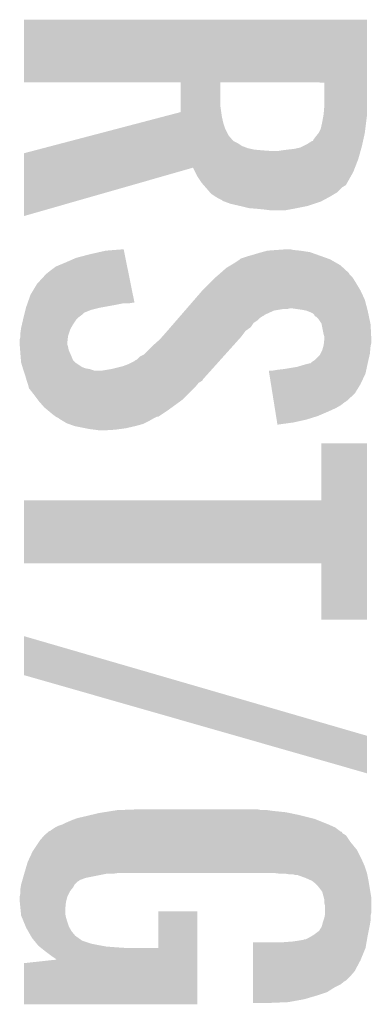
# Model space of a CAD drawing. Extents: x -3.7 to 63.4, y -6.5 to 53.7.
# Tile 70 of 74: x 52.9 to 54.1, y 43.6 to 47.1. Entities that reach past the tile are written whole.
import ezdxf

# ---------------------------------------------------------------- set-up
doc = ezdxf.new("R2010")
doc.units = 0
doc.layers.add('PI_5_CLICK_SHIELD_V100A_GTO', color=11, linetype='CONTINUOUS')

msp = doc.modelspace()

# ---------------------------------------------------------------- linework, layer by layer
at = {"layer": 'PI_5_CLICK_SHIELD_V100A_GTO'}
for points in [[(52.8828, 46.845242), (52.88282, 47.066178), (54.0893, 46.845242), (54.0893, 47.066178)], [(52.88282, 47.066178), (52.882822, 47.0662), (54.0893, 47.066178), (52.882822, 47.0662)], [(53.433958, 46.84522), (52.8828, 46.845242), (54.0893, 46.84522), (54.0893, 46.845242)], [(53.433976, 46.761402), (53.433958, 46.84522), (53.57368, 46.761402), (53.573702, 46.84522)], [(53.93944, 46.845198), (53.573702, 46.84522), (54.0893, 46.845198), (54.0893, 46.84522)], [(53.93944, 46.7741), (53.93944, 46.845198), (54.0893, 46.7741), (54.0893, 46.845198)], [(53.93944, 46.76394), (53.93944, 46.7741), (54.0893, 46.76394), (54.0893, 46.7741)], [(53.375898, 46.72584), (53.43398, 46.741098), (53.57876, 46.72584), (53.576582, 46.741098)], [(53.43398, 46.741098), (53.433976, 46.761402), (53.576582, 46.741098), (53.57368, 46.761402)], [(53.9369, 46.73346), (53.93944, 46.76394), (54.0893, 46.73346), (54.0893, 46.76394)], [(53.201872, 46.680122), (53.288888, 46.702982), (53.59146, 46.680122), (53.58384, 46.702982)], [(53.288888, 46.702982), (53.375898, 46.72584), (53.58384, 46.702982), (53.57876, 46.72584)], [(53.92674, 46.682658), (53.93182, 46.70552), (54.083584, 46.682658), (54.086442, 46.70552)], [(53.93182, 46.70552), (53.935976, 46.72838), (54.086442, 46.70552), (54.0893, 46.72838)], [(53.935976, 46.72838), (53.9369, 46.73346), (54.0893, 46.72838), (54.0893, 46.73346)], [(53.12453, 46.659804), (53.201872, 46.680122), (53.601618, 46.659804), (53.59146, 46.680122)], [(53.91912, 46.667422), (53.92674, 46.682658), (54.08168, 46.667422), (54.083584, 46.682658)], [(53.01816, 46.63186), (53.047174, 46.639482), (53.634638, 46.63186), (53.6194, 46.639482)], [(53.047174, 46.639482), (53.056834, 46.64202), (53.6194, 46.639482), (53.61686, 46.64202)], [(53.056834, 46.64202), (53.12453, 46.659804), (53.61686, 46.64202), (53.601618, 46.659804)], [(53.87594, 46.626782), (53.896256, 46.639476), (54.072648, 46.626782), (54.07547, 46.639476)], [(53.896256, 46.639476), (53.898786, 46.63948), (54.07547, 46.639476), (54.07547, 46.63948)], [(53.898786, 46.63948), (53.90134, 46.644558), (54.07547, 46.63948), (54.076598, 46.644558)], [(53.90134, 46.644558), (53.90896, 46.65472), (54.076598, 46.644558), (54.078856, 46.65472)], [(53.90896, 46.65472), (53.91912, 46.66742), (54.078856, 46.65472), (54.081678, 46.66742)], [(53.91912, 46.66742), (53.91912, 46.667422), (54.081678, 46.66742), (54.08168, 46.667422)], [(52.882816, 46.596304), (52.911806, 46.60392), (54.064464, 46.596304), (54.06658, 46.60392)], [(52.911806, 46.60392), (52.921474, 46.60646), (53.75656, 46.60392), (53.721, 46.60646)], [(52.921474, 46.60646), (52.931142, 46.609), (53.721, 46.60646), (53.69306, 46.609)], [(52.931142, 46.609), (52.950488, 46.614082), (53.69306, 46.609), (53.670198, 46.614082)], [(52.950488, 46.614082), (52.979494, 46.621702), (53.670198, 46.614082), (53.649878, 46.621702)], [(52.979494, 46.621702), (53.01816, 46.63186), (53.649878, 46.621702), (53.634638, 46.63186)], [(53.774338, 46.60392), (53.78958, 46.60646), (54.06658, 46.60392), (54.067286, 46.60646)], [(53.78958, 46.60646), (53.8099, 46.609), (54.067286, 46.60646), (54.067992, 46.609)], [(53.8099, 46.609), (53.832758, 46.61154), (54.067992, 46.609), (54.068696, 46.61154)], [(53.832758, 46.61154), (53.855618, 46.616618), (54.068696, 46.61154), (54.070108, 46.616618)], [(53.855618, 46.616618), (53.865778, 46.6217), (54.070108, 46.616618), (54.07152, 46.6217)], [(53.865778, 46.6217), (53.87594, 46.626782), (54.07152, 46.6217), (54.072648, 46.626782)], [(52.882818, 46.57598), (52.882816, 46.596304), (54.05882, 46.57598), (54.064464, 46.596304)], [(52.88282, 46.545496), (52.882818, 46.57598), (54.046964, 46.545496), (54.05882, 46.57598)], [(52.882828, 46.375326), (52.88282, 46.545496), (52.882828, 46.375326), (53.477142, 46.545496)], [(53.484772, 46.530258), (53.477142, 46.545496), (54.04104, 46.530258), (54.046964, 46.545496)], [(53.4924, 46.515022), (53.484772, 46.530258), (54.032468, 46.515022), (54.04104, 46.530258)], [(53.50764, 46.49216), (53.4924, 46.515022), (54.019608, 46.49216), (54.032468, 46.515022)], [(53.509864, 46.48962), (53.50764, 46.49216), (54.01818, 46.48962), (54.019608, 46.49216)], [(53.51431, 46.484538), (53.509864, 46.48962), (54.015634, 46.484538), (54.01818, 46.48962)], [(53.520978, 46.476918), (53.51431, 46.484538), (54.002938, 46.476918), (54.015634, 46.484538)], [(53.52542, 46.47184), (53.520978, 46.476918), (53.99786, 46.47184), (54.002938, 46.476918)], [(53.536308, 46.459138), (53.52542, 46.47184), (53.985158, 46.459138), (53.99786, 46.47184)], [(53.540658, 46.454062), (53.536308, 46.459138), (53.976696, 46.454062), (53.985158, 46.459138)], [(53.555898, 46.4439), (53.540658, 46.454062), (53.95976, 46.4439), (53.976696, 46.454062)], [(53.5559, 46.443898), (53.555898, 46.4439), (53.959756, 46.443898), (53.95976, 46.4439)], [(53.568602, 46.43628), (53.5559, 46.443898), (53.945606, 46.43628), (53.959756, 46.443898)], [(53.578756, 46.431202), (53.568602, 46.43628), (53.936176, 46.431202), (53.945606, 46.43628)], [(53.5813, 46.428664), (53.578756, 46.431202), (53.931462, 46.428664), (53.936176, 46.431202)], [(53.588296, 46.42612), (53.5813, 46.428664), (53.926738, 46.42612), (53.931462, 46.428664)], [(53.60924, 46.418502), (53.588296, 46.42612), (53.903884, 46.418502), (53.926738, 46.42612)], [(53.64226, 46.41088), (53.60924, 46.418502), (53.881018, 46.41088), (53.903884, 46.418502)], [(53.67274, 46.40326), (53.64226, 46.41088), (53.842918, 46.40326), (53.881018, 46.41088)], [(53.70322, 46.40072), (53.67274, 46.40326), (53.83022, 46.40072), (53.842918, 46.40326)], [(53.72862, 46.39818), (53.70322, 46.40072), (53.816248, 46.39818), (53.83022, 46.40072)], [(53.74894, 46.39564), (53.72862, 46.39818), (53.802278, 46.39564), (53.816248, 46.39818)], [(53.11394, 46.2407), (53.169822, 46.2534), (53.236922, 46.2407), (53.23435, 46.2534)], [(53.169822, 46.2534), (53.233324, 46.25846), (53.23435, 46.2534), (53.233324, 46.25846)], [(53.720146, 46.248318), (53.738782, 46.2534), (53.888642, 46.248318), (53.85562, 46.2534)], [(53.738782, 46.2534), (53.7718, 46.25594), (53.85562, 46.2534), (53.830222, 46.25594)], [(53.7718, 46.25594), (53.807358, 46.25848), (53.830222, 46.25594), (53.820062, 46.25848)], [(53.02504, 46.21022), (53.06568, 46.228002), (53.243096, 46.21022), (53.239494, 46.228002)], [(53.06568, 46.228002), (53.11394, 46.2407), (53.239494, 46.228002), (53.236922, 46.2407)], [(53.6194, 46.207678), (53.642258, 46.22292), (53.986432, 46.207678), (53.959762, 46.22292)], [(53.642258, 46.22292), (53.642262, 46.222922), (53.959762, 46.22292), (53.959758, 46.222922)], [(53.642262, 46.222922), (53.644804, 46.22546), (53.959758, 46.222922), (53.95265, 46.22546)], [(53.644804, 46.22546), (53.66766, 46.23308), (53.95265, 46.22546), (53.931312, 46.23308)], [(53.66766, 46.23308), (53.68544, 46.23816), (53.931312, 46.23308), (53.917088, 46.23816)], [(53.68544, 46.23816), (53.71084, 46.24578), (53.917088, 46.23816), (53.89575, 46.24578)], [(53.71084, 46.24578), (53.720146, 46.248318), (53.89575, 46.24578), (53.888642, 46.248318)], [(52.97424, 46.18228), (52.99456, 46.19752), (53.248756, 46.18228), (53.24567, 46.19752)], [(52.99456, 46.19752), (53.02504, 46.21022), (53.24567, 46.19752), (53.243096, 46.21022)], [(53.573992, 46.174656), (53.594002, 46.192442), (54.025802, 46.174656), (54.0064, 46.192442)], [(53.594002, 46.192442), (53.61093, 46.202598), (54.0064, 46.192442), (53.99532, 46.202598)], [(53.61093, 46.202598), (53.6194, 46.207678), (53.99532, 46.202598), (53.986432, 46.207678)], [(52.928522, 46.136562), (52.959, 46.16958), (53.258018, 46.136562), (53.251328, 46.16958)], [(52.959, 46.16958), (52.961542, 46.172122), (53.251328, 46.16958), (53.250814, 46.172122)], [(52.961542, 46.172122), (52.97424, 46.18228), (53.250814, 46.172122), (53.248756, 46.18228)], [(53.535578, 46.1391), (53.55336, 46.15688), (54.0512, 46.1391), (54.040088, 46.15688)], [(53.55336, 46.15688), (53.55632, 46.159418), (54.040088, 46.15688), (54.0385, 46.159418)], [(53.55632, 46.159418), (53.568176, 46.16958), (54.0385, 46.159418), (54.028342, 46.16958)], [(53.568176, 46.16958), (53.57114, 46.17212), (54.028342, 46.16958), (54.027072, 46.17212)], [(53.57114, 46.17212), (53.573992, 46.174656), (54.027072, 46.17212), (54.025802, 46.174656)], [(52.90566, 46.098462), (52.928522, 46.136562), (53.265734, 46.098462), (53.258018, 46.136562)], [(53.481898, 46.08068), (53.510514, 46.113698), (54.081682, 46.08068), (54.06644, 46.113698)], [(53.510514, 46.113698), (53.512718, 46.11624), (54.06644, 46.113698), (54.064916, 46.11624)], [(53.512718, 46.11624), (53.535578, 46.1391), (54.064916, 46.11624), (54.0512, 46.1391)], [(52.895798, 46.07052), (52.90566, 46.098462), (53.271394, 46.07052), (53.265734, 46.098462)], [(53.455484, 46.0502), (53.481898, 46.08068), (54.08981, 46.0502), (54.081682, 46.08068)], [(52.885338, 46.034956), (52.887878, 46.045118), (53.09362, 46.034956), (53.119018, 46.045118)], [(52.887878, 46.045118), (52.889784, 46.05274), (53.119018, 46.045118), (53.1495, 46.05274)], [(52.889784, 46.05274), (52.89042, 46.055278), (53.1495, 46.05274), (53.163458, 46.055278)], [(52.89042, 46.055278), (52.893108, 46.0629), (53.163458, 46.055278), (53.20538, 46.0629)], [(52.893108, 46.0629), (52.894902, 46.06798), (53.20538, 46.0629), (53.230778, 46.06798)], [(52.894902, 46.06798), (52.895798, 46.07052), (53.251098, 46.06798), (53.266338, 46.07052)], [(53.448878, 46.042578), (53.453282, 46.04766), (53.761638, 46.042578), (53.792118, 46.04766)], [(53.453282, 46.04766), (53.455484, 46.0502), (53.807358, 46.04766), (53.817518, 46.0502)], [(53.86324, 46.04512), (53.827678, 46.0502), (54.091164, 46.04512), (54.08981, 46.0502)], [(53.87593, 46.042582), (53.86324, 46.04512), (54.09184, 46.042582), (54.091164, 46.04512)], [(52.87557, 45.994322), (52.879086, 46.00956), (53.055522, 45.994322), (53.06568, 46.00956)], [(52.879086, 46.00956), (52.88026, 46.01464), (53.06568, 46.00956), (53.07076, 46.01464)], [(52.88026, 46.01464), (52.881528, 46.019718), (53.07076, 46.01464), (53.07584, 46.019718)], [(52.881528, 46.019718), (52.883434, 46.02734), (53.07584, 46.019718), (53.085998, 46.02734)], [(52.883434, 46.02734), (52.885338, 46.034956), (53.085998, 46.02734), (53.09362, 46.034956)], [(53.411456, 45.999398), (53.420262, 46.00956), (53.690518, 45.999398), (53.70576, 46.00956)], [(53.420262, 46.00956), (53.426864, 46.017178), (53.70576, 46.00956), (53.713378, 46.017178)], [(53.426864, 46.017178), (53.431268, 46.022258), (53.713378, 46.017178), (53.720998, 46.022258)], [(53.431268, 46.022258), (53.433468, 46.024798), (53.720998, 46.022258), (53.726076, 46.024798)], [(53.433468, 46.024798), (53.43567, 46.027338), (53.726076, 46.024798), (53.72862, 46.027338)], [(53.43567, 46.027338), (53.448878, 46.042578), (53.72862, 46.027338), (53.761638, 46.042578)], [(53.875938, 46.04258), (53.87593, 46.042582), (54.091842, 46.04258), (54.09184, 46.042582)], [(53.88864, 46.0375), (53.875938, 46.04258), (54.09291, 46.0375), (54.091842, 46.04258)], [(53.898796, 46.032422), (53.88864, 46.0375), (54.09398, 46.032422), (54.09291, 46.0375)], [(53.903878, 46.02734), (53.898796, 46.032422), (54.09505, 46.02734), (54.09398, 46.032422)], [(53.906414, 46.022274), (53.903878, 46.02734), (54.096116, 46.022274), (54.09505, 46.02734)], [(53.908954, 46.02226), (53.906414, 46.022274), (54.096118, 46.02226), (54.096116, 46.022274)], [(53.919118, 46.012102), (53.908954, 46.02226), (54.098258, 46.012102), (54.096118, 46.02226)], [(53.929278, 45.996864), (53.919118, 46.012102), (54.101466, 45.996864), (54.098258, 46.012102)], [(52.8701, 45.96384), (52.871914, 45.976538), (53.041126, 45.96384), (53.04536, 45.976538)], [(52.871914, 45.976538), (52.87264, 45.981618), (53.04536, 45.976538), (53.048262, 45.981618)], [(52.87264, 45.981618), (52.87557, 45.994322), (53.048262, 45.981618), (53.055522, 45.994322)], [(53.387242, 45.971458), (53.398248, 45.984158), (53.662578, 45.971458), (53.680358, 45.984158)], [(53.398248, 45.984158), (53.411456, 45.999398), (53.680358, 45.984158), (53.690518, 45.999398)], [(53.929788, 45.994318), (53.929278, 45.996864), (54.102, 45.994318), (54.101466, 45.996864)], [(53.9369, 45.958762), (53.929788, 45.994318), (54.103778, 45.958762), (54.102, 45.994318)], [(52.86756, 45.940982), (52.8701, 45.951142), (53.036328, 45.940982), (53.037458, 45.951142)], [(52.86756, 45.930818), (52.86756, 45.940982), (53.0352, 45.930818), (53.036328, 45.940982)], [(52.8701, 45.953678), (52.8701, 45.96384), (53.03774, 45.953678), (53.041126, 45.96384)], [(52.8701, 45.951142), (52.8701, 45.953678), (53.037458, 45.951142), (53.03774, 45.953678)], [(53.33746, 45.92066), (53.36032, 45.94098), (53.619958, 45.92066), (53.638212, 45.94098)], [(53.36032, 45.94098), (53.36935, 45.95114), (53.638212, 45.94098), (53.64734, 45.95114)], [(53.36935, 45.95114), (53.38064, 45.96384), (53.64734, 45.95114), (53.656864, 45.96384)], [(53.38064, 45.96384), (53.387242, 45.971458), (53.656864, 45.96384), (53.662578, 45.971458)], [(53.939438, 45.951142), (53.9369, 45.958762), (54.10416, 45.951142), (54.103778, 45.958762)], [(53.937746, 45.928278), (53.939438, 45.94352), (54.10454, 45.928278), (54.10454, 45.94352)], [(53.93944, 45.943522), (53.939438, 45.951142), (54.10454, 45.943522), (54.10416, 45.951142)], [(53.939438, 45.94352), (53.93944, 45.943522), (54.10454, 45.94352), (54.10454, 45.943522)], [(52.86756, 45.923198), (52.86756, 45.930818), (53.035202, 45.923198), (53.0352, 45.930818)], [(52.868148, 45.915578), (52.86756, 45.923198), (53.03774, 45.915578), (53.035202, 45.923198)], [(52.869124, 45.902878), (52.868148, 45.915578), (53.040282, 45.902878), (53.03774, 45.915578)], [(53.30444, 45.887642), (53.33746, 45.92066), (53.5903, 45.887642), (53.619958, 45.92066)], [(53.931822, 45.902882), (53.936172, 45.918118), (54.100614, 45.902882), (54.102, 45.918118)], [(53.936172, 45.918118), (53.9369, 45.920662), (54.102, 45.918118), (54.102636, 45.920662)], [(53.9369, 45.920662), (53.937746, 45.928278), (54.102636, 45.920662), (54.10454, 45.928278)], [(52.8701, 45.89018), (52.869124, 45.902878), (53.045926, 45.89018), (53.040282, 45.902878)], [(52.870948, 45.88002), (52.8701, 45.89018), (53.05044, 45.88002), (53.045926, 45.89018)], [(52.872006, 45.86732), (52.870948, 45.88002), (53.055524, 45.86732), (53.05044, 45.88002)], [(53.27904, 45.869862), (53.289204, 45.880022), (53.574328, 45.869862), (53.583454, 45.880022)], [(53.289204, 45.880022), (53.30444, 45.887642), (53.583454, 45.880022), (53.5903, 45.887642)], [(53.903882, 45.867322), (53.924202, 45.887644), (54.094184, 45.867322), (54.098874, 45.887644)], [(53.924202, 45.887644), (53.92547, 45.89018), (54.098874, 45.887644), (54.09946, 45.89018)], [(53.92547, 45.89018), (53.931822, 45.902882), (54.09946, 45.89018), (54.100614, 45.902882)], [(52.87264, 45.859702), (52.872006, 45.86732), (53.063144, 45.859702), (53.055524, 45.86732)], [(52.873404, 45.85716), (52.87264, 45.859702), (53.065686, 45.85716), (53.063144, 45.859702)], [(52.873406, 45.857154), (52.873404, 45.85716), (53.068226, 45.857154), (53.065686, 45.85716)], [(52.874166, 45.85462), (52.873406, 45.857154), (53.07076, 45.85462), (53.068226, 45.857154)], [(52.877214, 45.84446), (52.874166, 45.85462), (53.086, 45.84446), (53.07076, 45.85462)], [(52.878738, 45.83938), (52.877214, 45.84446), (53.098702, 45.83938), (53.086, 45.84446)], [(52.8795, 45.836838), (52.878738, 45.83938), (53.113942, 45.836838), (53.098702, 45.83938)], [(52.88026, 45.8343), (52.8795, 45.836838), (53.12156, 45.8343), (53.113942, 45.836838)], [(53.159662, 45.83176), (53.19014, 45.83684), (53.5401, 45.83176), (53.544664, 45.83684)], [(53.19014, 45.83684), (53.230782, 45.847002), (53.544664, 45.83684), (53.553792, 45.847002)], [(53.230782, 45.847002), (53.2511, 45.85462), (53.553792, 45.847002), (53.560636, 45.85462)], [(53.2511, 45.85462), (53.27142, 45.864782), (53.560636, 45.85462), (53.569764, 45.864782)], [(53.27142, 45.864782), (53.273964, 45.867322), (53.569764, 45.864782), (53.572046, 45.867322)], [(53.273964, 45.867322), (53.27904, 45.869862), (53.572046, 45.867322), (53.574328, 45.869862)], [(53.774338, 45.8343), (53.7972, 45.83684), (54.08694, 45.8343), (54.087484, 45.83684)], [(53.7972, 45.83684), (53.842922, 45.84446), (54.087484, 45.83684), (54.089118, 45.84446)], [(53.842922, 45.84446), (53.86832, 45.85208), (54.089118, 45.84446), (54.09075, 45.85208)], [(53.86832, 45.85208), (53.888642, 45.85716), (54.09075, 45.85208), (54.09184, 45.85716)], [(53.888642, 45.85716), (53.891186, 45.857166), (54.09184, 45.85716), (54.09184, 45.857166)], [(53.891186, 45.857166), (53.89626, 45.86224), (54.09184, 45.857166), (54.093012, 45.86224)], [(53.89626, 45.86224), (53.903882, 45.867322), (54.093012, 45.86224), (54.094184, 45.867322)], [(52.881108, 45.83176), (52.88026, 45.8343), (53.129184, 45.83176), (53.12156, 45.8343)], [(52.88788, 45.81144), (52.881108, 45.83176), (53.521848, 45.81144), (53.5401, 45.83176)], [(52.890784, 45.801276), (52.88788, 45.81144), (53.512718, 45.801276), (53.521848, 45.81144)], [(53.745512, 45.821598), (53.743886, 45.83176), (54.084218, 45.821598), (54.086396, 45.83176)], [(53.751602, 45.7835), (53.745512, 45.821598), (54.06644, 45.7835), (54.084218, 45.821598)], [(53.759102, 45.83176), (53.774338, 45.8343), (54.086396, 45.83176), (54.08694, 45.8343)], [(52.892236, 45.796198), (52.890784, 45.801276), (53.510174, 45.796198), (53.512718, 45.801276)], [(52.89296, 45.79366), (52.892236, 45.796198), (53.505946, 45.79366), (53.510174, 45.796198)], [(52.894656, 45.788576), (52.89296, 45.79366), (53.497478, 45.788576), (53.505946, 45.79366)], [(52.89804, 45.778418), (52.894656, 45.788576), (53.489012, 45.778418), (53.497478, 45.788576)], [(52.89931, 45.773342), (52.89804, 45.778418), (53.484782, 45.773342), (53.489012, 45.778418)], [(52.900578, 45.768266), (52.89931, 45.773342), (53.479704, 45.768266), (53.484782, 45.773342)], [(52.903118, 45.76572), (52.900578, 45.768266), (53.477158, 45.76572), (53.479704, 45.768266)], [(53.75688, 45.750478), (53.751602, 45.7835), (54.046118, 45.750478), (54.06644, 45.7835)], [(52.9209, 45.74286), (52.903118, 45.76572), (53.454298, 45.74286), (53.477158, 45.76572)], [(52.930426, 45.73016), (52.9209, 45.74286), (53.441598, 45.73016), (53.454298, 45.74286)], [(53.761348, 45.722538), (53.75688, 45.750478), (54.015636, 45.722538), (54.046118, 45.750478)], [(52.93614, 45.722538), (52.930426, 45.73016), (53.431118, 45.722538), (53.441598, 45.73016)], [(52.953918, 45.70222), (52.93614, 45.722538), (53.40318, 45.70222), (53.431118, 45.722538)], [(52.96916, 45.68952), (52.953918, 45.70222), (53.38572, 45.68952), (53.40318, 45.70222)], [(53.761752, 45.72), (53.761348, 45.722538), (54.01056, 45.72), (54.015636, 45.722538)], [(53.763378, 45.709838), (53.761752, 45.72), (53.997858, 45.709838), (54.01056, 45.72)], [(53.765002, 45.69968), (53.763378, 45.709838), (53.98008, 45.69968), (53.997858, 45.709838)], [(53.767032, 45.68698), (53.765002, 45.69968), (53.95214, 45.68698), (53.98008, 45.69968)], [(52.9844, 45.67682), (52.96916, 45.68952), (53.366666, 45.67682), (53.38572, 45.68952)], [(52.99456, 45.669202), (52.9844, 45.67682), (53.355238, 45.669202), (53.366666, 45.67682)], [(52.994564, 45.6692), (52.99456, 45.669202), (53.355236, 45.6692), (53.355238, 45.669202)], [(52.994568, 45.669198), (52.994564, 45.6692), (53.350156, 45.669198), (53.355236, 45.6692)], [(53.004716, 45.664122), (52.994568, 45.669198), (53.340004, 45.664122), (53.350156, 45.669198)], [(53.00472, 45.66412), (53.004716, 45.664122), (53.340002, 45.66412), (53.340004, 45.664122)], [(53.007258, 45.661582), (53.00472, 45.66412), (53.33556, 45.661582), (53.340002, 45.66412)], [(53.769468, 45.671738), (53.767032, 45.68698), (53.91658, 45.671738), (53.95214, 45.68698)], [(53.771498, 45.65904), (53.769468, 45.671738), (53.87594, 45.65904), (53.91658, 45.671738)], [(53.01996, 45.65396), (53.007258, 45.661582), (53.32222, 45.65396), (53.33556, 45.661582)], [(53.032658, 45.64634), (53.01996, 45.65396), (53.30698, 45.64634), (53.32222, 45.65396)], [(53.039652, 45.643798), (53.032658, 45.64634), (53.301898, 45.643798), (53.30698, 45.64634)], [(53.0606, 45.636182), (53.039652, 45.643798), (53.273966, 45.636182), (53.301898, 45.643798)], [(53.06061, 45.63618), (53.0606, 45.636182), (53.27396, 45.63618), (53.273966, 45.636182)], [(53.098704, 45.62856), (53.06061, 45.63618), (53.24094, 45.62856), (53.27396, 45.63618)], [(53.111402, 45.62602), (53.098704, 45.62856), (53.22189, 45.62602), (53.24094, 45.62856)], [(53.773122, 45.64888), (53.771498, 45.65904), (53.83022, 45.64888), (53.87594, 45.65904)], [(53.774336, 45.64128), (53.773122, 45.64888), (53.774336, 45.64128), (53.83022, 45.64888)], [(53.13172, 45.62348), (53.111402, 45.62602), (53.20284, 45.62348), (53.22189, 45.62602)], [(53.1495, 45.62094), (53.13172, 45.62348), (53.162202, 45.62094), (53.20284, 45.62348)], [(53.92928, 45.374582), (53.9293, 45.575198), (54.089292, 45.374582), (54.0893, 45.575198)], [(53.9293, 45.575198), (53.929302, 45.57522), (54.0893, 45.575198), (53.929302, 45.57522)], [(52.8828, 45.153602), (52.882822, 45.37456), (54.089284, 45.153602), (54.089292, 45.37456)], [(52.882822, 45.37456), (53.92928, 45.374582), (54.089292, 45.37456), (54.089292, 45.374582)], [(53.929258, 45.15358), (52.8828, 45.153602), (54.089284, 45.15358), (54.089284, 45.153602)], [(53.92928, 44.955482), (53.929258, 45.15358), (54.089278, 44.955482), (54.089284, 45.15358)], [(54.089278, 44.95546), (53.92928, 44.955482), (54.089278, 44.95546), (54.089278, 44.955482)], [(52.8828, 44.759898), (52.882828, 44.897034), (53.354828, 44.759898), (52.882828, 44.897034)], [(53.628074, 44.546502), (52.8828, 44.759898), (54.0893, 44.546502), (53.354828, 44.759898)], [(54.089272, 44.414446), (53.628074, 44.546502), (54.089272, 44.414446), (54.0893, 44.546502)], [(53.14696, 44.27474), (53.162834, 44.27728), (53.816886, 44.27474), (53.80482, 44.27728)], [(53.162834, 44.27728), (53.194586, 44.28236), (53.80482, 44.27728), (53.75656, 44.28236)], [(53.194586, 44.28236), (53.210462, 44.2849), (53.75656, 44.28236), (53.73878, 44.2849)], [(53.210462, 44.2849), (53.27904, 44.28744), (53.718462, 44.2849), (53.705762, 44.28744)], [(53.03266, 44.24172), (53.05044, 44.24934), (53.93563, 44.24172), (53.916578, 44.24934)], [(53.05044, 44.24934), (53.063982, 44.254418), (53.916578, 44.24934), (53.903882, 44.254418)], [(53.063982, 44.254418), (53.070762, 44.25696), (53.903882, 44.254418), (53.893716, 44.25696)], [(53.070762, 44.25696), (53.09362, 44.26204), (53.893716, 44.25696), (53.873398, 44.26204)], [(53.09362, 44.26204), (53.114956, 44.26712), (53.873398, 44.26204), (53.85308, 44.26712)], [(53.114956, 44.26712), (53.14696, 44.27474), (53.85308, 44.26712), (53.816886, 44.27474)], [(52.962808, 44.203618), (52.968724, 44.208686), (54.002946, 44.203618), (54.000406, 44.208686)], [(52.968724, 44.208686), (52.96874, 44.2087), (54.000406, 44.208686), (53.997864, 44.2087)], [(52.96874, 44.2087), (52.971706, 44.21124), (53.997864, 44.2087), (53.994478, 44.21124)], [(52.971706, 44.21124), (52.974246, 44.211246), (53.994478, 44.21124), (53.99447, 44.211246)], [(52.974246, 44.211246), (52.97678, 44.21378), (53.99447, 44.211246), (53.99109, 44.21378)], [(52.97678, 44.21378), (52.992018, 44.223938), (53.99109, 44.21378), (53.97754, 44.223938)], [(52.992018, 44.223938), (52.992022, 44.22394), (53.97754, 44.223938), (53.977536, 44.22394)], [(52.992022, 44.22394), (53.002182, 44.22902), (53.977536, 44.22394), (53.966108, 44.22902)], [(53.002182, 44.22902), (53.01742, 44.2341), (53.966108, 44.22902), (53.95468, 44.2341)], [(53.01742, 44.2341), (53.03266, 44.24172), (53.95468, 44.2341), (53.93563, 44.24172)], [(52.916664, 44.145198), (52.935292, 44.17314), (54.053742, 44.145198), (54.03088, 44.17314)], [(52.935292, 44.17314), (52.93868, 44.178222), (54.03088, 44.17314), (54.027494, 44.178222)], [(52.93868, 44.178222), (52.953916, 44.195998), (54.027494, 44.178222), (54.015642, 44.195998)], [(52.953916, 44.195998), (52.95392, 44.196002), (54.015642, 44.195998), (54.015636, 44.196002)], [(52.95392, 44.196002), (52.962808, 44.203618), (54.015636, 44.196002), (54.002946, 44.203618)], [(52.899056, 44.10964), (52.913282, 44.140122), (54.07152, 44.10964), (54.05628, 44.140122)], [(52.913282, 44.140122), (52.916664, 44.145198), (54.05628, 44.140122), (54.053742, 44.145198)], [(52.8955, 44.10202), (52.899056, 44.10964), (54.074908, 44.10202), (54.07152, 44.10964)], [(52.884294, 44.06392), (52.891016, 44.08678), (54.0893, 44.06392), (54.08168, 44.08678)], [(52.891016, 44.08678), (52.8955, 44.10202), (54.08168, 44.08678), (54.074908, 44.10202)], [(52.87554, 44.033438), (52.876266, 44.035978), (53.07076, 44.033438), (53.075836, 44.035978)], [(52.876266, 44.035978), (52.876992, 44.038516), (53.075836, 44.035978), (53.07838, 44.038516)], [(52.876992, 44.038516), (52.87917, 44.046138), (53.07838, 44.038516), (53.098698, 44.046138)], [(52.87917, 44.046138), (52.8828, 44.05884), (53.098698, 44.046138), (53.162198, 44.05884)], [(52.8828, 44.05884), (52.883546, 44.06138), (53.162198, 44.05884), (53.174898, 44.06138)], [(52.883546, 44.06138), (52.884294, 44.06392), (53.197758, 44.06138), (53.21554, 44.06392)], [(53.761656, 44.063918), (53.761638, 44.06392), (54.0893, 44.063918), (54.0893, 44.06392)], [(53.78196, 44.06138), (53.761656, 44.063918), (54.089808, 44.06138), (54.0893, 44.063918)], [(53.817518, 44.05884), (53.802278, 44.06138), (54.090316, 44.05884), (54.089808, 44.06138)], [(53.837838, 44.056302), (53.830216, 44.05884), (54.090824, 44.056302), (54.090316, 44.05884)], [(53.845456, 44.0563), (53.837838, 44.056302), (54.090824, 44.0563), (54.090824, 44.056302)], [(53.8734, 44.04614), (53.845456, 44.0563), (54.092856, 44.04614), (54.090824, 44.0563)], [(53.890544, 44.03852), (53.8734, 44.04614), (54.09438, 44.03852), (54.092856, 44.04614)], [(53.896258, 44.03598), (53.890544, 44.03852), (54.094804, 44.03598), (54.09438, 44.03852)], [(53.908958, 44.025822), (53.896258, 44.03598), (54.096498, 44.025822), (54.094804, 44.03598)], [(52.8701, 44.008042), (52.870946, 44.01312), (53.051456, 44.008042), (53.05552, 44.01312)], [(52.8701, 44.000418), (52.8701, 44.008042), (53.045358, 44.000418), (53.051456, 44.008042)], [(52.8701, 43.992802), (52.8701, 44.000418), (53.04155, 43.992802), (53.045358, 44.000418)], [(52.870946, 44.01312), (52.872638, 44.023276), (53.05552, 44.01312), (53.060598, 44.023276)], [(52.872638, 44.023276), (52.87264, 44.023282), (53.060598, 44.023276), (53.060604, 44.023282)], [(52.87264, 44.023282), (52.87554, 44.033438), (53.060604, 44.023282), (53.07076, 44.033438)], [(53.91404, 44.02074), (53.908958, 44.025822), (54.097344, 44.02074), (54.096498, 44.025822)], [(53.9242, 44.00804), (53.91404, 44.02074), (54.09946, 44.00804), (54.097344, 44.02074)], [(53.931818, 43.997884), (53.9242, 44.00804), (54.101154, 43.997884), (54.09946, 44.00804)], [(52.86756, 43.980102), (52.8701, 43.992802), (53.0352, 43.980102), (53.04155, 43.992802)], [(52.86756, 43.980098), (52.86756, 43.980102), (53.035198, 43.980098), (53.0352, 43.980102)], [(52.86756, 43.964858), (52.86756, 43.980098), (53.031388, 43.964858), (53.035198, 43.980098)], [(53.937364, 43.977558), (53.931818, 43.997884), (54.10454, 43.977558), (54.101154, 43.997884)], [(53.93944, 43.969944), (53.937364, 43.977558), (54.10454, 43.969944), (54.10454, 43.977558)], [(53.93944, 43.957242), (53.93944, 43.969944), (54.10454, 43.957242), (54.10454, 43.969944)], [(52.86807, 43.959778), (52.86756, 43.964858), (53.03012, 43.959778), (53.031388, 43.964858)], [(52.870608, 43.934382), (52.86807, 43.959778), (53.02758, 43.934382), (53.03012, 43.959778)], [(52.87188, 43.921678), (52.870608, 43.934382), (53.02758, 43.921678), (53.02758, 43.934382)], [(53.94198, 43.947082), (53.93944, 43.957242), (54.10454, 43.947082), (54.10454, 43.957242)], [(53.94198, 43.924218), (53.94198, 43.947082), (54.10454, 43.924218), (54.10454, 43.947082)], [(52.87264, 43.914062), (52.87188, 43.921678), (53.029104, 43.914062), (53.02758, 43.921678)], [(52.874734, 43.90898), (52.87264, 43.914062), (53.03012, 43.90898), (53.029104, 43.914062)], [(52.882054, 43.8912), (52.874734, 43.90898), (53.0352, 43.8912), (53.03012, 43.90898)], [(53.35524, 43.799782), (53.35526, 43.929278), (53.49239, 43.799782), (53.4924, 43.929278)], [(53.35526, 43.929278), (53.355262, 43.9293), (53.4924, 43.929278), (53.355262, 43.9293)], [(53.93436, 43.891198), (53.936052, 43.896278), (54.101152, 43.891198), (54.102, 43.896278)], [(53.936052, 43.896278), (53.93944, 43.906442), (54.102, 43.896278), (54.102, 43.906442)], [(53.93944, 43.906442), (53.940962, 43.914058), (54.102, 43.906442), (54.102, 43.914058)], [(53.940962, 43.914058), (53.94198, 43.919142), (54.102, 43.914058), (54.10327, 43.919142)], [(53.94198, 43.919142), (53.94198, 43.924218), (54.10327, 43.919142), (54.10454, 43.924218)], [(52.88833, 43.875958), (52.882054, 43.8912), (53.04028, 43.875958), (53.0352, 43.8912)], [(52.89042, 43.87088), (52.88833, 43.875958), (53.043184, 43.87088), (53.04028, 43.875958)], [(52.897676, 43.858182), (52.89042, 43.87088), (53.05044, 43.858182), (53.043184, 43.87088)], [(53.921662, 43.860726), (53.924202, 43.865802), (54.095396, 43.860726), (54.096412, 43.865802)], [(53.924202, 43.865802), (53.92928, 43.87342), (54.096412, 43.865802), (54.097936, 43.87342)], [(53.92928, 43.87342), (53.931818, 43.88104), (54.097936, 43.87342), (54.09946, 43.88104)], [(53.931818, 43.88104), (53.93436, 43.891198), (54.09946, 43.88104), (54.101152, 43.891198)], [(52.906388, 43.842938), (52.897676, 43.858182), (53.063142, 43.842938), (53.05044, 43.858182)], [(52.910738, 43.835322), (52.906388, 43.842938), (53.073806, 43.835322), (53.063142, 43.842938)], [(52.914898, 43.830238), (52.910738, 43.835322), (53.080922, 43.830238), (53.073806, 43.835322)], [(52.916976, 43.827698), (52.914898, 43.830238), (53.083464, 43.827698), (53.080922, 43.830238)], [(52.919054, 43.82516), (52.916976, 43.827698), (53.088542, 43.82516), (53.083464, 43.827698)], [(53.84546, 43.82516), (53.860702, 43.8277), (54.0887, 43.82516), (54.08915, 43.8277)], [(53.860702, 43.8277), (53.863244, 43.827702), (54.08915, 43.8277), (54.08915, 43.827702)], [(53.863244, 43.827702), (53.868324, 43.83024), (54.08915, 43.827702), (54.089598, 43.83024)], [(53.868324, 43.83024), (53.873404, 43.830242), (54.089598, 43.83024), (54.089598, 43.830242)], [(53.873404, 43.830242), (53.883558, 43.83532), (54.089598, 43.830242), (54.090494, 43.83532)], [(53.883558, 43.83532), (53.896894, 43.84294), (54.090494, 43.83532), (54.09184, 43.84294)], [(53.896894, 43.84294), (53.90134, 43.84548), (54.09184, 43.84294), (54.092348, 43.84548)], [(53.90134, 43.84548), (53.921662, 43.860726), (54.092348, 43.84548), (54.095396, 43.860726)], [(52.927366, 43.815), (52.919054, 43.82516), (53.119022, 43.815), (53.088542, 43.82516)], [(52.931522, 43.80992), (52.927366, 43.815), (53.14442, 43.80992), (53.119022, 43.815)], [(52.933598, 43.807382), (52.931522, 43.80992), (53.15838, 43.807382), (53.14442, 43.80992)], [(52.936776, 43.80484), (52.933598, 43.807382), (53.17236, 43.80484), (53.15838, 43.807382)], [(52.939952, 43.8023), (52.936776, 43.80484), (53.20538, 43.8023), (53.17236, 43.80484)], [(52.943126, 43.79976), (52.939952, 43.8023), (53.243478, 43.79976), (53.20538, 43.8023)], [(52.959, 43.78706), (52.943126, 43.79976), (53.49239, 43.78706), (53.49239, 43.79976)], [(53.243478, 43.79976), (53.35524, 43.799782), (53.49239, 43.79976), (53.49239, 43.799782)], [(53.687994, 43.75658), (53.687998, 43.799758), (54.06644, 43.75658), (54.084218, 43.799758)], [(53.687998, 43.799758), (53.688002, 43.82008), (54.084218, 43.799758), (54.087804, 43.82008)], [(53.79466, 43.82008), (53.82768, 43.82262), (54.087804, 43.82008), (54.088252, 43.82262)], [(53.82768, 43.82262), (53.84546, 43.82516), (54.088252, 43.82262), (54.0887, 43.82516)], [(52.88282, 43.746422), (52.998516, 43.759054), (53.492386, 43.746422), (53.492388, 43.759054)], [(52.97932, 43.77182), (52.959, 43.78706), (53.492388, 43.77182), (53.49239, 43.78706)], [(52.99456, 43.76166), (52.97932, 43.77182), (53.492388, 43.76166), (53.492388, 43.77182)], [(52.997094, 43.759126), (52.99456, 43.76166), (53.492388, 43.759126), (53.492388, 43.76166)], [(52.998516, 43.759074), (52.997094, 43.759126), (53.492388, 43.759074), (53.492388, 43.759126)], [(52.998516, 43.759054), (52.998516, 43.759074), (53.492388, 43.759054), (53.492388, 43.759074)], [(52.8828, 43.601662), (52.88282, 43.746422), (53.492378, 43.601662), (53.492386, 43.746422)], [(53.68799, 43.71848), (53.687994, 43.75658), (54.04612, 43.71848), (54.06644, 43.75658)], [(53.687988, 43.7007), (53.68799, 43.71848), (54.030882, 43.7007), (54.04612, 43.71848)], [(53.687988, 43.685458), (53.687988, 43.7007), (54.015636, 43.685458), (54.030882, 43.7007)], [(53.687982, 43.64482), (53.687984, 43.662598), (53.9496, 43.64482), (53.97754, 43.662598)], [(53.687984, 43.662598), (53.687986, 43.672758), (53.97754, 43.662598), (53.997858, 43.672758)], [(53.687986, 43.68292), (53.687988, 43.685458), (54.01056, 43.68292), (54.015636, 43.685458)], [(53.687986, 43.672758), (53.687986, 43.68292), (53.997858, 43.672758), (54.01056, 43.68292)], [(53.68798, 43.61942), (53.687982, 43.63212), (53.86832, 43.61942), (53.9115, 43.63212)], [(53.68798, 43.60926), (53.68798, 43.61942), (53.812438, 43.60926), (53.86832, 43.61942)], [(53.687982, 43.63212), (53.687982, 43.64482), (53.9115, 43.63212), (53.9496, 43.64482)], [(53.492378, 43.60164), (52.8828, 43.601662), (53.492378, 43.60164), (53.492378, 43.601662)], [(53.68798, 43.606742), (53.68798, 43.60926), (53.752006, 43.606742), (53.812438, 43.60926)], [(53.75148, 43.60672), (53.68798, 43.606742), (53.75148, 43.60672), (53.752006, 43.606742)]]:
    msp.add_solid(points, dxfattribs=at)

doc.saveas('drawing.dxf')
